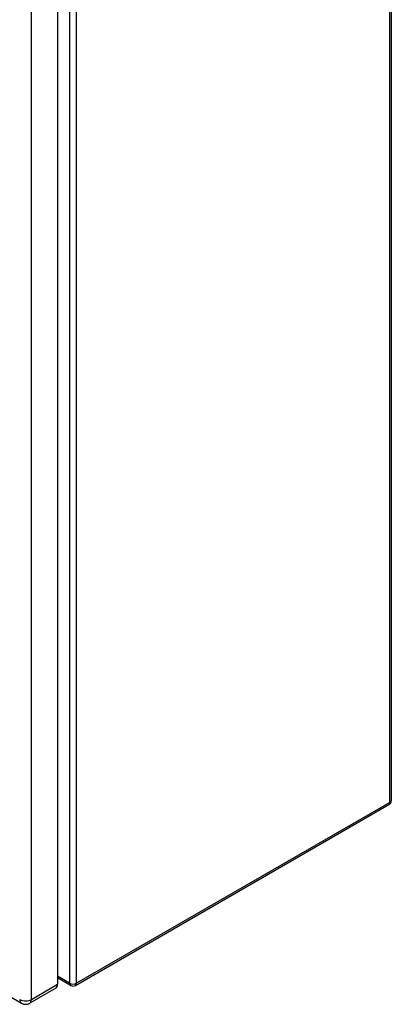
# Model space of a CAD drawing. Header units: inches. Extents: x 11 to 112, y 7 to 76.
# Tile 45 of 47: x 105.67 to 112.23, y 27.26 to 44.67. Entities that reach past the tile are written whole.
import ezdxf

# ---------------------------------------------------------------- set-up
doc = ezdxf.new("R2010")
doc.units = ezdxf.units.IN
doc.header["$MEASUREMENT"] = 0
doc.layers.add('Visible Edges(ANSI)', color=7, linetype='Continuous', lineweight=25)
doc.layers.add('Visible Tangent Edges(ANSI)', color=7, linetype='Continuous', lineweight=25)

msp = doc.modelspace()

# ---------------------------------------------------------------- linework, layer by layer
at = {"layer": 'Visible Edges(ANSI)'}
for p, q in [((112.234, 55.22), (112.234, 30.869)), ((106.339, 46.815), (106.339, 27.618)), ((94.651, 33.664), (105.701, 27.284)), ((106.653, 27.599), (112.192, 30.796)), ((106.569, 27.599), (106.339, 27.732)), ((106.309, 27.551), (105.847, 27.284))]:
    msp.add_line(p, q, dxfattribs=at)
for centre, radius, start, end in [((112.15, 30.869), 0.084, 300, 0), ((106.611, 27.672), 0.084, 240, 300), ((105.774, 27.411), 0.146, 240, 300)]:
    msp.add_arc(centre, radius, start, end, dxfattribs=at)
msp.add_ellipse((106.236, 27.678), major_axis=(0.073, -0.126), ratio=0.57735, start_param=0, end_param=0.785398, dxfattribs=at)
at = {"layer": 'Visible Tangent Edges(ANSI)'}
for p, q in [((112.209, 30.835), (112.209, 55.186)), ((106.552, 47.193), (106.552, 27.637)), ((106.671, 27.637), (106.671, 47.196)), ((105.877, 27.351), (105.877, 46.548)), ((112.209, 30.835), (106.671, 27.637)), ((106.552, 27.637), (106.339, 27.76)), ((105.877, 27.351), (106.339, 27.618))]:
    msp.add_line(p, q, dxfattribs=at)
for centre, major_axis, start_param, end_param in [((112.15, 30.869), (0.042, -0.0727), 0, 0.785398), ((112.15, 30.869), (0.084, 0), 5.497787, 6.283185), ((106.611, 27.672), (0.084, 0), 3.926991, 5.497787), ((106.611, 27.672), (-0.042, -0.0727), 5.497787, 6.283185), ((106.611, 27.672), (0.042, -0.0727), 0, 0.785398), ((105.774, 27.411), (-0.073, -0.126), 5.497787, 6.283185), ((105.774, 27.411), (0.146, 0), 3.926991, 5.497787), ((105.774, 27.411), (0.073, -0.126), 0, 0.785398)]:
    msp.add_ellipse(centre, major_axis=major_axis, ratio=0.57735, start_param=start_param, end_param=end_param, dxfattribs=at)

doc.saveas('drawing.dxf')
